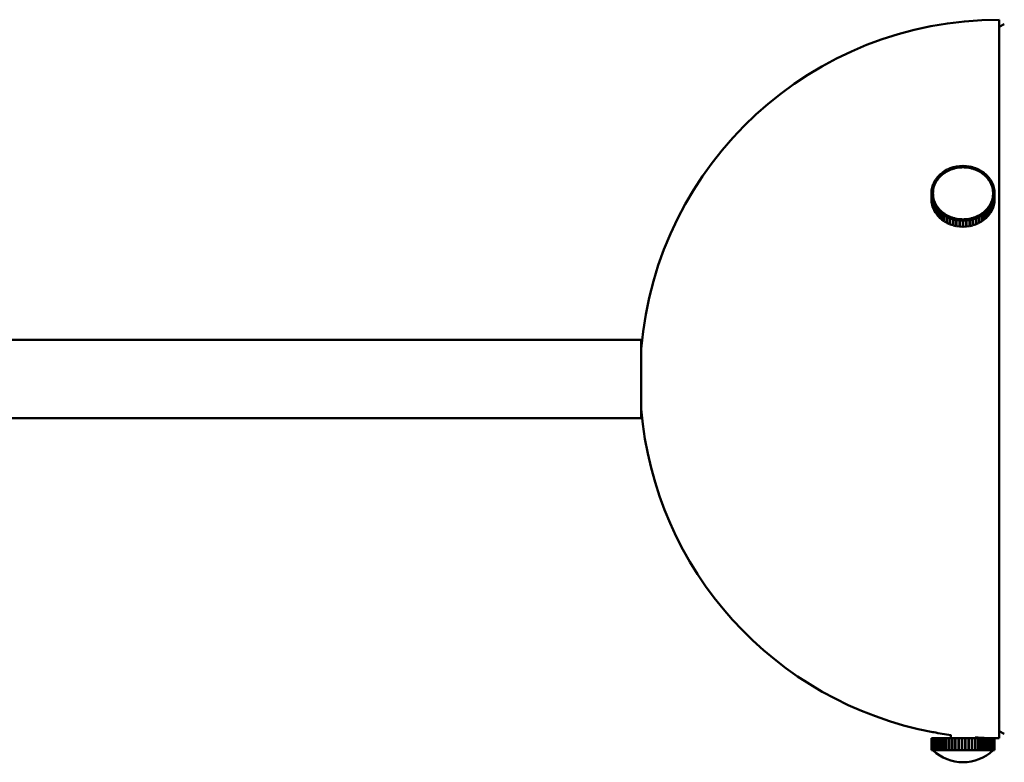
# Model space of a CAD drawing. Header units: millimetres. Extents: x 673 to 4813, y 821 to 3468.
# Tile 4 of 29: x 1165 to 1329, y 1377 to 1500. Entities that reach past the tile are written whole.
import ezdxf

# ---------------------------------------------------------------- set-up
doc = ezdxf.new("R2010")
doc.units = ezdxf.units.MM
doc.header["$LTSCALE"] = 18
doc.layers.add('Widoczne (ISO)', color=7, linetype='Continuous', lineweight=50)

msp = doc.modelspace()

# ---------------------------------------------------------------- linework, layer by layer
at = {"layer": 'Widoczne (ISO)'}
for p, q in [((1327.79, 1380.75), (1327.79, 1500.25)), ((1327.79, 1499.06), (1328.66, 1499.51)), ((1320.19, 1475.71), (1320.68, 1475.82)), ((1320.74, 1475.61), (1320.68, 1475.82)), ((1320.73, 1475.83), (1321.22, 1475.9)), ((1320.77, 1475.62), (1320.73, 1475.83)), ((1320.73, 1475.66), (1320.73, 1475.83)), ((1321.26, 1475.68), (1321.22, 1475.9)), ((1321.27, 1475.9), (1321.77, 1475.93)), ((1321.28, 1475.69), (1321.27, 1475.9)), ((1321.27, 1475.68), (1321.27, 1475.9)), ((1321.78, 1475.71), (1321.77, 1475.93)), ((1321.81, 1475.71), (1321.82, 1475.93)), ((1321.82, 1475.93), (1322.32, 1475.9)), ((1322.31, 1475.69), (1322.32, 1475.9)), ((1322.32, 1475.9), (1322.32, 1475.68)), ((1322.33, 1475.68), (1322.37, 1475.9)), ((1322.37, 1475.9), (1322.86, 1475.83)), ((1322.82, 1475.62), (1322.86, 1475.83)), ((1322.85, 1475.61), (1322.91, 1475.82)), ((1322.86, 1475.83), (1322.86, 1475.66)), ((1322.91, 1475.82), (1323.4, 1475.71)), ((1317.56, 1474.07), (1317.87, 1474.41)), ((1318.06, 1474.27), (1317.87, 1474.41)), ((1317.9, 1474.44), (1318.26, 1474.75)), ((1318.08, 1474.29), (1317.9, 1474.44)), ((1317.9, 1474.38), (1317.9, 1474.44)), ((1317.91, 1474.1), (1318.06, 1474.27)), ((1318.06, 1474.27), (1318.06, 1474.26)), ((1318.08, 1474.29), (1318.26, 1474.44)), ((1318.08, 1474.28), (1318.08, 1474.29)), ((1318.43, 1474.59), (1318.26, 1474.75)), ((1318.26, 1474.44), (1318.43, 1474.59)), ((1318.3, 1474.77), (1318.68, 1475.05)), ((1318.45, 1474.61), (1318.3, 1474.77)), ((1318.3, 1474.71), (1318.3, 1474.77)), ((1318.43, 1474.59), (1318.43, 1474.58)), ((1318.45, 1474.61), (1318.65, 1474.74)), ((1318.45, 1474.6), (1318.45, 1474.61)), ((1318.65, 1474.74), (1318.84, 1474.88)), ((1318.84, 1474.88), (1318.68, 1475.05)), ((1318.72, 1475.07), (1319.14, 1475.31)), ((1318.86, 1474.89), (1318.72, 1475.07)), ((1318.72, 1475), (1318.72, 1475.07)), ((1318.84, 1474.88), (1318.84, 1474.87)), ((1318.86, 1474.89), (1319.07, 1475.01)), ((1318.86, 1474.88), (1318.86, 1474.89)), ((1319.07, 1475.01), (1319.28, 1475.13)), ((1319.28, 1475.13), (1319.14, 1475.31)), ((1319.19, 1475.33), (1319.63, 1475.53)), ((1319.3, 1475.14), (1319.19, 1475.33)), ((1319.19, 1475.25), (1319.19, 1475.33)), ((1319.28, 1475.13), (1319.28, 1475.12)), ((1319.3, 1475.14), (1319.52, 1475.23)), ((1319.3, 1475.13), (1319.3, 1475.14)), ((1319.52, 1475.23), (1319.75, 1475.33)), ((1319.75, 1475.33), (1319.63, 1475.53)), ((1319.68, 1475.54), (1320.15, 1475.7)), ((1319.77, 1475.34), (1319.68, 1475.54)), ((1319.68, 1475.45), (1319.68, 1475.54)), ((1319.75, 1475.33), (1319.75, 1475.33)), ((1319.77, 1475.34), (1320, 1475.42)), ((1319.77, 1475.33), (1319.77, 1475.34)), ((1320, 1475.42), (1320.24, 1475.5)), ((1320.24, 1475.5), (1320.15, 1475.7)), ((1320.26, 1475.5), (1320.19, 1475.71)), ((1320.19, 1475.59), (1320.19, 1475.71)), ((1320.24, 1475.5), (1320.24, 1475.49)), ((1320.26, 1475.5), (1320.5, 1475.56)), ((1320.26, 1475.5), (1320.26, 1475.5)), ((1320.5, 1475.56), (1320.74, 1475.61)), ((1320.74, 1475.61), (1320.74, 1475.61)), ((1320.77, 1475.62), (1321.01, 1475.65)), ((1320.77, 1475.61), (1320.77, 1475.62)), ((1321.01, 1475.65), (1321.26, 1475.68)), ((1321.26, 1475.68), (1321.26, 1475.68)), ((1321.28, 1475.69), (1321.53, 1475.7)), ((1321.28, 1475.68), (1321.28, 1475.69)), ((1321.53, 1475.7), (1321.78, 1475.71)), ((1321.78, 1475.71), (1321.78, 1475.7)), ((1321.81, 1475.71), (1322.06, 1475.7)), ((1321.81, 1475.7), (1321.81, 1475.71)), ((1322.06, 1475.7), (1322.31, 1475.69)), ((1322.31, 1475.69), (1322.31, 1475.68)), ((1322.33, 1475.68), (1322.58, 1475.65)), ((1322.33, 1475.68), (1322.33, 1475.68)), ((1322.58, 1475.65), (1322.82, 1475.62)), ((1322.82, 1475.62), (1322.82, 1475.61)), ((1322.85, 1475.61), (1323.09, 1475.55)), ((1322.85, 1475.61), (1322.85, 1475.61)), ((1323.09, 1475.55), (1323.33, 1475.5)), ((1323.33, 1475.5), (1323.4, 1475.71)), ((1323.33, 1475.5), (1323.33, 1475.49)), ((1323.35, 1475.49), (1323.44, 1475.69)), ((1323.35, 1475.49), (1323.59, 1475.41)), ((1323.35, 1475.49), (1323.35, 1475.49)), ((1323.4, 1475.71), (1323.4, 1475.59)), ((1323.44, 1475.69), (1323.91, 1475.54)), ((1323.59, 1475.41), (1323.82, 1475.34)), ((1323.82, 1475.34), (1323.91, 1475.54)), ((1323.82, 1475.34), (1323.82, 1475.33)), ((1323.84, 1475.33), (1323.96, 1475.52)), ((1323.84, 1475.33), (1324.06, 1475.23)), ((1323.84, 1475.32), (1323.84, 1475.33)), ((1323.91, 1475.54), (1323.91, 1475.44)), ((1323.96, 1475.52), (1324.4, 1475.32)), ((1324.06, 1475.23), (1324.29, 1475.13)), ((1324.29, 1475.13), (1324.4, 1475.32)), ((1324.29, 1475.13), (1324.29, 1475.12)), ((1324.31, 1475.12), (1324.44, 1475.3)), ((1324.31, 1475.12), (1324.52, 1475)), ((1324.31, 1475.11), (1324.31, 1475.12)), ((1324.4, 1475.32), (1324.4, 1475.24)), ((1324.44, 1475.3), (1324.86, 1475.07)), ((1324.52, 1475), (1324.73, 1474.88)), ((1324.73, 1474.88), (1324.86, 1475.07)), ((1324.73, 1474.88), (1324.73, 1474.88)), ((1324.75, 1474.87), (1324.9, 1475.04)), ((1324.75, 1474.87), (1324.94, 1474.74)), ((1324.75, 1474.87), (1324.75, 1474.87)), ((1324.86, 1475.07), (1324.86, 1475)), ((1324.9, 1475.04), (1325.29, 1474.77)), ((1324.94, 1474.74), (1325.13, 1474.6)), ((1325.13, 1474.6), (1325.29, 1474.77)), ((1325.13, 1474.6), (1325.13, 1474.59)), ((1325.15, 1474.58), (1325.33, 1474.74)), ((1325.15, 1474.58), (1325.33, 1474.43)), ((1325.15, 1474.58), (1325.15, 1474.58)), ((1325.29, 1474.77), (1325.29, 1474.71)), ((1325.33, 1474.74), (1325.68, 1474.43)), ((1325.33, 1474.43), (1325.51, 1474.28)), ((1325.51, 1474.28), (1325.68, 1474.43)), ((1325.51, 1474.28), (1325.51, 1474.27)), ((1325.52, 1474.26), (1325.72, 1474.4)), ((1325.52, 1474.26), (1325.68, 1474.09)), ((1325.52, 1474.25), (1325.52, 1474.26)), ((1325.68, 1474.43), (1325.68, 1474.38)), ((1325.72, 1474.4), (1326.03, 1474.06)), ((1316.65, 1472.35), (1316.78, 1472.76)), ((1317.03, 1472.71), (1316.78, 1472.76)), ((1316.8, 1472.81), (1316.98, 1473.21)), ((1317.03, 1472.73), (1316.8, 1472.81)), ((1316.8, 1472.76), (1316.8, 1472.81)), ((1316.9, 1472.29), (1316.96, 1472.5)), ((1316.96, 1472.5), (1317.03, 1472.71)), ((1317.21, 1473.13), (1316.98, 1473.21)), ((1317, 1473.25), (1317.23, 1473.64)), ((1317.22, 1473.15), (1317, 1473.25)), ((1317, 1473.2), (1317, 1473.25)), ((1317.03, 1472.73), (1317.12, 1472.93)), ((1317.03, 1472.71), (1317.03, 1472.73)), ((1317.03, 1472.71), (1317.03, 1472.69)), ((1317.12, 1472.93), (1317.21, 1473.13)), ((1317.21, 1473.13), (1317.21, 1473.12)), ((1317.22, 1473.15), (1317.34, 1473.34)), ((1317.22, 1473.14), (1317.22, 1473.15)), ((1317.45, 1473.54), (1317.23, 1473.64)), ((1317.25, 1473.67), (1317.53, 1474.04)), ((1317.46, 1473.55), (1317.25, 1473.67)), ((1317.25, 1473.62), (1317.25, 1473.67)), ((1317.34, 1473.34), (1317.45, 1473.54)), ((1317.45, 1473.54), (1317.45, 1473.53)), ((1317.46, 1473.55), (1317.6, 1473.74)), ((1317.46, 1473.54), (1317.46, 1473.55)), ((1317.74, 1473.92), (1317.53, 1474.04)), ((1317.75, 1473.93), (1317.56, 1474.07)), ((1317.56, 1474.02), (1317.56, 1474.07)), ((1317.6, 1473.74), (1317.74, 1473.92)), ((1317.74, 1473.92), (1317.74, 1473.91)), ((1317.75, 1473.93), (1317.91, 1474.1)), ((1317.75, 1473.93), (1317.75, 1473.93)), ((1325.68, 1474.09), (1325.84, 1473.93)), ((1325.84, 1473.93), (1326.03, 1474.06)), ((1325.84, 1473.93), (1325.84, 1473.92)), ((1325.85, 1473.91), (1326.06, 1474.03)), ((1325.85, 1473.91), (1325.99, 1473.73)), ((1325.85, 1473.9), (1325.85, 1473.91)), ((1325.99, 1473.73), (1326.12, 1473.55)), ((1326.03, 1474.06), (1326.03, 1474.01)), ((1326.06, 1474.03), (1326.33, 1473.66)), ((1326.12, 1473.55), (1326.33, 1473.66)), ((1326.12, 1473.55), (1326.12, 1473.53)), ((1326.13, 1473.53), (1326.36, 1473.63)), ((1326.13, 1473.53), (1326.25, 1473.33)), ((1326.13, 1473.52), (1326.13, 1473.53)), ((1326.25, 1473.33), (1326.36, 1473.14)), ((1326.33, 1473.66), (1326.33, 1473.61)), ((1326.36, 1473.63), (1326.58, 1473.24)), ((1326.36, 1473.14), (1326.58, 1473.24)), ((1326.36, 1473.14), (1326.36, 1473.13)), ((1326.37, 1473.12), (1326.6, 1473.2)), ((1326.37, 1473.12), (1326.46, 1472.92)), ((1326.37, 1473.11), (1326.37, 1473.12)), ((1326.46, 1472.92), (1326.55, 1472.72)), ((1326.55, 1472.72), (1326.78, 1472.8)), ((1326.55, 1472.72), (1326.55, 1472.7)), ((1326.56, 1472.7), (1326.8, 1472.75)), ((1326.56, 1472.7), (1326.62, 1472.49)), ((1326.56, 1472.68), (1326.56, 1472.7)), ((1326.58, 1473.24), (1326.58, 1473.19)), ((1326.6, 1473.2), (1326.78, 1472.8)), ((1326.78, 1472.8), (1326.78, 1472.75)), ((1326.8, 1472.75), (1326.93, 1472.34)), ((1316.53, 1471.4), (1316.56, 1471.83)), ((1316.78, 1471.39), (1316.53, 1471.4)), ((1316.53, 1471.36), (1316.53, 1471.4)), ((1316.78, 1471.37), (1316.53, 1471.36)), ((1316.53, 1471.36), (1316.53, 1470.36)), ((1316.56, 1470.92), (1316.53, 1471.36)), ((1316.81, 1471.82), (1316.56, 1471.83)), ((1316.81, 1470.94), (1316.56, 1470.92)), ((1316.56, 1469.92), (1316.56, 1470.92)), ((1316.81, 1470.92), (1316.56, 1470.88)), ((1316.56, 1470.88), (1316.56, 1469.88)), ((1316.64, 1470.45), (1316.56, 1470.88)), ((1316.57, 1471.88), (1316.64, 1472.3)), ((1316.81, 1471.84), (1316.57, 1471.88)), ((1316.57, 1471.83), (1316.57, 1471.88)), ((1316.89, 1472.27), (1316.64, 1472.3)), ((1316.9, 1472.29), (1316.65, 1472.35)), ((1316.65, 1472.3), (1316.65, 1472.35)), ((1316.78, 1471.39), (1316.8, 1471.61)), ((1316.78, 1471.37), (1316.78, 1471.39)), ((1316.8, 1471.15), (1316.78, 1471.37)), ((1316.79, 1471.37), (1316.79, 1471.26)), ((1316.8, 1471.61), (1316.81, 1471.82)), ((1316.81, 1470.94), (1316.8, 1471.15)), ((1316.81, 1471.84), (1316.85, 1472.06)), ((1316.81, 1471.79), (1316.81, 1471.84)), ((1316.81, 1471.82), (1316.81, 1471.77)), ((1316.81, 1470.91), (1316.81, 1470.94)), ((1316.85, 1470.7), (1316.81, 1470.92)), ((1316.85, 1472.06), (1316.89, 1472.27)), ((1316.89, 1472.27), (1316.89, 1472.24)), ((1316.9, 1472.26), (1316.9, 1472.29)), ((1326.62, 1472.49), (1326.68, 1472.28)), ((1326.68, 1472.28), (1326.93, 1472.34)), ((1326.68, 1472.28), (1326.68, 1472.25)), ((1326.69, 1472.26), (1326.94, 1472.29)), ((1326.69, 1472.26), (1326.73, 1472.05)), ((1326.69, 1472.23), (1326.69, 1472.26)), ((1326.73, 1472.05), (1326.77, 1471.83)), ((1326.77, 1470.9), (1326.73, 1470.69)), ((1326.77, 1471.83), (1327.01, 1471.87)), ((1326.77, 1471.83), (1326.77, 1471.78)), ((1326.77, 1471.81), (1327.02, 1471.82)), ((1326.77, 1471.81), (1326.78, 1471.59)), ((1326.77, 1471.75), (1326.77, 1471.81)), ((1326.78, 1471.14), (1326.77, 1470.93)), ((1326.77, 1470.93), (1326.77, 1470.9)), ((1326.77, 1470.93), (1327.02, 1470.91)), ((1326.77, 1470.9), (1327.01, 1470.87)), ((1326.78, 1471.59), (1326.8, 1471.38)), ((1326.8, 1471.36), (1326.78, 1471.14)), ((1326.79, 1471.37), (1326.79, 1471.26)), ((1326.8, 1471.38), (1327.04, 1471.39)), ((1326.8, 1471.38), (1326.8, 1471.36)), ((1326.8, 1471.36), (1327.04, 1471.35)), ((1326.93, 1472.34), (1326.93, 1472.29)), ((1327.01, 1470.87), (1326.93, 1470.44)), ((1326.94, 1472.29), (1327.01, 1471.87)), ((1327.01, 1471.87), (1327.01, 1471.82)), ((1327.01, 1469.87), (1327.01, 1470.87)), ((1327.02, 1471.82), (1327.04, 1471.39)), ((1327.04, 1471.35), (1327.02, 1470.91)), ((1327.02, 1470.91), (1327.02, 1469.91)), ((1327.04, 1471.39), (1327.04, 1470.39)), ((1327.04, 1470.35), (1327.04, 1471.35)), ((1316.53, 1470.36), (1316.56, 1469.92)), ((1316.56, 1469.92), (1316.56, 1469.92)), ((1316.56, 1469.88), (1316.64, 1469.45)), ((1316.89, 1470.49), (1316.64, 1470.45)), ((1316.64, 1469.45), (1316.64, 1470.45)), ((1316.65, 1469.46), (1316.64, 1469.45)), ((1316.89, 1470.47), (1316.65, 1470.41)), ((1316.65, 1470.41), (1316.65, 1469.41)), ((1316.78, 1469.99), (1316.65, 1470.41)), ((1316.65, 1469.41), (1316.78, 1468.99)), ((1317.02, 1470.05), (1316.78, 1469.99)), ((1316.78, 1468.99), (1316.78, 1469.99)), ((1317.03, 1470.03), (1316.8, 1469.95)), ((1316.8, 1469.95), (1316.8, 1468.95)), ((1316.97, 1469.55), (1316.8, 1469.95)), ((1316.89, 1470.49), (1316.85, 1470.7)), ((1316.89, 1470.47), (1316.89, 1470.49)), ((1316.96, 1470.26), (1316.89, 1470.47)), ((1317.02, 1470.05), (1316.96, 1470.26)), ((1317.21, 1469.62), (1316.97, 1469.55)), ((1316.97, 1468.55), (1316.97, 1469.55)), ((1317.22, 1469.61), (1317, 1469.51)), ((1317, 1469.51), (1317, 1468.51)), ((1317.22, 1469.12), (1317, 1469.51)), ((1317.02, 1470.03), (1317.02, 1470.05)), ((1317.12, 1469.83), (1317.03, 1470.03)), ((1317.21, 1469.62), (1317.12, 1469.83)), ((1317.21, 1469.6), (1317.21, 1469.62)), ((1317.33, 1469.41), (1317.22, 1469.61)), ((1317.44, 1469.22), (1317.33, 1469.41)), ((1326.24, 1469.4), (1326.13, 1469.21)), ((1326.35, 1469.6), (1326.24, 1469.4)), ((1326.35, 1469.6), (1326.58, 1469.5)), ((1326.58, 1469.5), (1326.35, 1469.11)), ((1326.45, 1469.82), (1326.36, 1469.61)), ((1326.36, 1469.61), (1326.36, 1469.59)), ((1326.36, 1469.61), (1326.6, 1469.54)), ((1326.54, 1470.02), (1326.45, 1469.82)), ((1326.54, 1470.02), (1326.78, 1469.94)), ((1326.62, 1470.25), (1326.55, 1470.04)), ((1326.55, 1470.04), (1326.55, 1470.02)), ((1326.55, 1470.04), (1326.79, 1469.98)), ((1326.58, 1468.5), (1326.58, 1469.5)), ((1326.78, 1469.94), (1326.6, 1469.54)), ((1326.6, 1469.54), (1326.6, 1468.54)), ((1326.68, 1470.46), (1326.62, 1470.25)), ((1326.68, 1470.46), (1326.92, 1470.4)), ((1326.73, 1470.69), (1326.69, 1470.48)), ((1326.69, 1470.48), (1326.69, 1470.46)), ((1326.69, 1470.48), (1326.93, 1470.44)), ((1326.78, 1468.94), (1326.78, 1469.94)), ((1326.92, 1470.4), (1326.79, 1469.98)), ((1326.79, 1469.98), (1326.79, 1468.98)), ((1326.79, 1468.98), (1326.92, 1469.4)), ((1326.92, 1469.4), (1326.92, 1470.4)), ((1326.92, 1469.44), (1326.93, 1469.44)), ((1326.93, 1470.44), (1326.93, 1469.44)), ((1326.93, 1469.44), (1327.01, 1469.87)), ((1327.01, 1469.91), (1327.02, 1469.91)), ((1327.02, 1469.91), (1327.04, 1470.35)), ((1327.04, 1470.39), (1327.04, 1470.39)), ((1316.8, 1469), (1316.78, 1468.99)), ((1316.8, 1468.95), (1316.97, 1468.55)), ((1317, 1468.55), (1316.97, 1468.55)), ((1317, 1468.51), (1317.22, 1468.12)), ((1317.44, 1469.22), (1317.22, 1469.12)), ((1317.22, 1468.12), (1317.22, 1469.12)), ((1317.25, 1468.13), (1317.22, 1468.12)), ((1317.46, 1469.2), (1317.25, 1469.08)), ((1317.25, 1469.08), (1317.25, 1468.08)), ((1317.52, 1468.72), (1317.25, 1469.08)), ((1317.25, 1468.08), (1317.52, 1467.72)), ((1317.44, 1469.19), (1317.44, 1469.22)), ((1317.59, 1469.02), (1317.46, 1469.2)), ((1317.73, 1468.84), (1317.52, 1468.72)), ((1317.52, 1467.72), (1317.52, 1468.72)), ((1317.55, 1467.74), (1317.52, 1467.72)), ((1317.74, 1468.82), (1317.55, 1468.68)), ((1317.55, 1468.68), (1317.55, 1467.68)), ((1317.86, 1468.35), (1317.55, 1468.68)), ((1317.55, 1467.68), (1317.86, 1467.35)), ((1317.73, 1468.84), (1317.59, 1469.02)), ((1317.73, 1468.81), (1317.73, 1468.84)), ((1317.9, 1468.65), (1317.74, 1468.82)), ((1318.06, 1468.48), (1317.86, 1468.35)), ((1317.86, 1467.35), (1317.86, 1468.35)), ((1318.06, 1468.48), (1317.9, 1468.65)), ((1318.07, 1468.47), (1317.9, 1468.32)), ((1317.9, 1468.32), (1317.9, 1467.32)), ((1318.25, 1468.01), (1317.9, 1468.32)), ((1318.06, 1468.45), (1318.06, 1468.48)), ((1318.25, 1468.32), (1318.07, 1468.47)), ((1318.43, 1468.16), (1318.25, 1468.32)), ((1318.43, 1468.16), (1318.25, 1468.01)), ((1318.25, 1467.01), (1318.25, 1468.01)), ((1318.44, 1468.15), (1318.29, 1467.98)), ((1318.29, 1467.98), (1318.29, 1466.98)), ((1318.67, 1467.71), (1318.29, 1467.98)), ((1318.43, 1468.13), (1318.43, 1468.16)), ((1318.64, 1468.01), (1318.44, 1468.15)), ((1318.83, 1467.88), (1318.64, 1468.01)), ((1318.83, 1467.88), (1318.67, 1467.71)), ((1318.67, 1466.71), (1318.67, 1467.71)), ((1318.85, 1467.86), (1318.71, 1467.68)), ((1318.71, 1467.68), (1318.71, 1466.68)), ((1319.13, 1467.45), (1318.71, 1467.68)), ((1318.83, 1467.84), (1318.83, 1467.88)), ((1319.06, 1467.74), (1318.85, 1467.86)), ((1319.27, 1467.63), (1319.06, 1467.74)), ((1319.27, 1467.63), (1319.13, 1467.45)), ((1319.29, 1467.62), (1319.18, 1467.42)), ((1319.27, 1467.58), (1319.27, 1467.63)), ((1319.51, 1467.52), (1319.29, 1467.62)), ((1324.28, 1467.61), (1324.05, 1467.51)), ((1324.28, 1467.61), (1324.39, 1467.42)), ((1324.51, 1467.74), (1324.3, 1467.62)), ((1324.3, 1467.62), (1324.3, 1467.58)), ((1324.3, 1467.62), (1324.43, 1467.44)), ((1324.85, 1467.68), (1324.43, 1467.44)), ((1324.72, 1467.86), (1324.51, 1467.74)), ((1324.72, 1467.86), (1324.85, 1467.68)), ((1324.93, 1468.01), (1324.74, 1467.87)), ((1324.74, 1467.87), (1324.74, 1467.83)), ((1324.74, 1467.87), (1324.89, 1467.7)), ((1324.85, 1466.68), (1324.85, 1467.68)), ((1325.28, 1467.97), (1324.89, 1467.7)), ((1324.89, 1467.7), (1324.89, 1466.7)), ((1325.13, 1468.14), (1324.93, 1468.01)), ((1325.13, 1468.14), (1325.28, 1467.97)), ((1325.32, 1468.31), (1325.14, 1468.15)), ((1325.14, 1468.15), (1325.14, 1468.12)), ((1325.14, 1468.15), (1325.32, 1468)), ((1325.28, 1466.97), (1325.28, 1467.97)), ((1325.5, 1468.46), (1325.32, 1468.31)), ((1325.67, 1468.31), (1325.32, 1468)), ((1325.32, 1468), (1325.32, 1467)), ((1325.5, 1468.46), (1325.67, 1468.31)), ((1325.67, 1468.64), (1325.51, 1468.48)), ((1325.51, 1468.48), (1325.51, 1468.45)), ((1325.51, 1468.48), (1325.71, 1468.34)), ((1325.83, 1468.81), (1325.67, 1468.64)), ((1325.67, 1467.31), (1325.67, 1468.31)), ((1326.02, 1468.68), (1325.71, 1468.34)), ((1325.71, 1468.34), (1325.71, 1467.34)), ((1325.71, 1467.34), (1326.02, 1467.68)), ((1325.83, 1468.81), (1326.02, 1468.68)), ((1325.98, 1469.01), (1325.84, 1468.83)), ((1325.84, 1468.83), (1325.84, 1468.8)), ((1325.84, 1468.83), (1326.05, 1468.71)), ((1326.12, 1469.19), (1325.98, 1469.01)), ((1326.02, 1467.68), (1326.02, 1468.68)), ((1326.02, 1467.73), (1326.05, 1467.71)), ((1326.32, 1469.07), (1326.05, 1468.71)), ((1326.05, 1468.71), (1326.05, 1467.71)), ((1326.05, 1467.71), (1326.32, 1468.07)), ((1326.12, 1469.19), (1326.32, 1469.07)), ((1326.13, 1469.21), (1326.13, 1469.19)), ((1326.13, 1469.21), (1326.35, 1469.11)), ((1326.32, 1468.07), (1326.32, 1469.07)), ((1326.32, 1468.12), (1326.35, 1468.11)), ((1326.35, 1469.11), (1326.35, 1468.11)), ((1326.35, 1468.11), (1326.58, 1468.5)), ((1326.58, 1468.54), (1326.6, 1468.54)), ((1326.6, 1468.54), (1326.78, 1468.94)), ((1326.78, 1468.99), (1326.79, 1468.98)), ((1317.9, 1467.37), (1317.86, 1467.35)), ((1317.9, 1467.32), (1318.25, 1467.01)), ((1318.29, 1467.04), (1318.25, 1467.01)), ((1318.29, 1466.98), (1318.67, 1466.71)), ((1318.71, 1466.75), (1318.67, 1466.71)), ((1318.71, 1466.68), (1319.13, 1466.45)), ((1319.13, 1466.45), (1319.13, 1467.45)), ((1319.18, 1466.5), (1319.13, 1466.45)), ((1319.18, 1467.42), (1319.18, 1466.42)), ((1319.62, 1467.23), (1319.18, 1467.42)), ((1319.18, 1466.42), (1319.62, 1466.23)), ((1319.74, 1467.42), (1319.51, 1467.52)), ((1319.74, 1467.42), (1319.62, 1467.23)), ((1319.62, 1466.23), (1319.62, 1467.23)), ((1319.67, 1466.3), (1319.62, 1466.23)), ((1319.76, 1467.41), (1319.67, 1467.21)), ((1319.67, 1467.21), (1319.67, 1466.21)), ((1320.13, 1467.05), (1319.67, 1467.21)), ((1319.67, 1466.21), (1320.13, 1466.05)), ((1319.74, 1467.36), (1319.74, 1467.42)), ((1319.99, 1467.33), (1319.76, 1467.41)), ((1320.22, 1467.25), (1319.99, 1467.33)), ((1320.22, 1467.25), (1320.13, 1467.05)), ((1320.13, 1466.05), (1320.13, 1467.05)), ((1320.18, 1466.16), (1320.13, 1466.05)), ((1320.25, 1467.25), (1320.18, 1467.04)), ((1320.18, 1467.04), (1320.18, 1466.04)), ((1320.67, 1466.93), (1320.18, 1467.04)), ((1320.18, 1466.04), (1320.67, 1465.93)), ((1320.22, 1467.17), (1320.22, 1467.25)), ((1320.49, 1467.19), (1320.25, 1467.25)), ((1320.73, 1467.14), (1320.49, 1467.19)), ((1320.73, 1467.14), (1320.67, 1466.93)), ((1320.67, 1465.93), (1320.67, 1466.93)), ((1320.71, 1466.08), (1320.67, 1465.93)), ((1320.75, 1467.13), (1320.71, 1466.92)), ((1320.71, 1466.92), (1320.71, 1465.92)), ((1321.21, 1466.85), (1320.71, 1466.92)), ((1320.73, 1467), (1320.73, 1467.14)), ((1321, 1467.1), (1320.75, 1467.13)), ((1321.25, 1467.06), (1321, 1467.1)), ((1321.25, 1467.06), (1321.21, 1466.85)), ((1321.21, 1465.85), (1321.21, 1466.85)), ((1321.25, 1466.06), (1321.21, 1465.85)), ((1321.25, 1466.06), (1321.25, 1467.06)), ((1321.27, 1467.06), (1321.26, 1466.84)), ((1321.26, 1466.84), (1321.26, 1465.84)), ((1321.76, 1466.82), (1321.26, 1466.84)), ((1321.52, 1467.05), (1321.27, 1467.06)), ((1321.77, 1467.04), (1321.52, 1467.05)), ((1321.77, 1467.04), (1321.76, 1466.82)), ((1321.76, 1465.82), (1321.76, 1466.82)), ((1321.77, 1466.04), (1321.76, 1465.82)), ((1321.77, 1466.04), (1321.77, 1467.04)), ((1322.04, 1467.05), (1321.79, 1467.04)), ((1321.79, 1467.04), (1321.79, 1466.04)), ((1321.79, 1467.04), (1321.81, 1466.82)), ((1321.79, 1466.04), (1321.81, 1465.82)), ((1322.31, 1466.84), (1321.81, 1466.82)), ((1321.81, 1466.82), (1321.81, 1465.82)), ((1322.29, 1467.06), (1322.04, 1467.05)), ((1322.29, 1467.06), (1322.31, 1466.84)), ((1322.31, 1465.84), (1322.31, 1466.84)), ((1322.57, 1467.1), (1322.32, 1467.06)), ((1322.32, 1467.06), (1322.32, 1466.06)), ((1322.32, 1467.06), (1322.36, 1466.85)), ((1322.32, 1466.06), (1322.36, 1465.85)), ((1322.85, 1466.92), (1322.36, 1466.85)), ((1322.36, 1466.85), (1322.36, 1465.85)), ((1322.81, 1467.13), (1322.57, 1467.1)), ((1322.81, 1467.13), (1322.85, 1466.92)), ((1323.08, 1467.19), (1322.84, 1467.13)), ((1322.84, 1467.13), (1322.84, 1467)), ((1322.84, 1467.13), (1322.9, 1466.92)), ((1322.85, 1465.92), (1322.85, 1466.92)), ((1322.85, 1466.08), (1322.9, 1465.92)), ((1323.38, 1467.04), (1322.9, 1466.92)), ((1322.9, 1466.92), (1322.9, 1465.92)), ((1322.9, 1465.92), (1323.38, 1466.04)), ((1323.32, 1467.25), (1323.08, 1467.19)), ((1323.32, 1467.25), (1323.38, 1467.04)), ((1323.58, 1467.33), (1323.34, 1467.25)), ((1323.34, 1467.25), (1323.34, 1467.17)), ((1323.34, 1467.25), (1323.43, 1467.05)), ((1323.38, 1466.04), (1323.38, 1467.04)), ((1323.38, 1466.16), (1323.43, 1466.05)), ((1323.9, 1467.2), (1323.43, 1467.05)), ((1323.43, 1467.05), (1323.43, 1466.05)), ((1323.43, 1466.05), (1323.9, 1466.2)), ((1323.81, 1467.41), (1323.58, 1467.33)), ((1323.81, 1467.41), (1323.9, 1467.2)), ((1324.05, 1467.51), (1323.83, 1467.41)), ((1323.83, 1467.41), (1323.83, 1467.36)), ((1323.83, 1467.41), (1323.94, 1467.22)), ((1323.9, 1466.2), (1323.9, 1467.2)), ((1323.9, 1466.3), (1323.94, 1466.22)), ((1324.39, 1467.42), (1323.94, 1467.22)), ((1323.94, 1467.22), (1323.94, 1466.22)), ((1323.94, 1466.22), (1324.39, 1466.42)), ((1324.39, 1466.42), (1324.39, 1467.42)), ((1324.39, 1466.5), (1324.43, 1466.44)), ((1324.43, 1467.44), (1324.43, 1466.44)), ((1324.43, 1466.44), (1324.85, 1466.68)), ((1324.85, 1466.74), (1324.89, 1466.7)), ((1324.89, 1466.7), (1325.28, 1466.97)), ((1325.28, 1467.03), (1325.32, 1467)), ((1325.32, 1467), (1325.67, 1467.31)), ((1325.67, 1467.36), (1325.71, 1467.34)), ((1320.71, 1465.92), (1321.21, 1465.85)), ((1321.26, 1465.84), (1321.76, 1465.82)), ((1321.81, 1465.82), (1322.31, 1465.84)), ((1322.36, 1465.85), (1322.85, 1465.92)), ((1268.25, 1447), (1091.07, 1447)), ((1268.25, 1434), (1268.25, 1447)), ((1268.25, 1434), (1091.07, 1434)), ((1316.79, 1381.77), (1316.79, 1381.75)), ((1316.79, 1381.75), (1317, 1381.75)), ((1319.79, 1380.75), (1319.79, 1381.29)), ((1323.79, 1380.75), (1323.79, 1380.88)), ((1327.79, 1381.94), (1328.66, 1381.49)), ((1316.53, 1380.75), (1316.53, 1378.75)), ((1316.55, 1380.75), (1316.53, 1380.75)), ((1316.55, 1380.75), (1316.55, 1378.75)), ((1316.61, 1380.75), (1316.55, 1380.75)), ((1316.55, 1380.75), (1316.55, 1380.75)), ((1316.55, 1378.75), (1316.55, 1380.75)), ((1316.62, 1380.75), (1316.61, 1380.75)), ((1316.61, 1378.75), (1316.61, 1380.75)), ((1316.62, 1380.75), (1316.62, 1378.75)), ((1316.74, 1380.75), (1316.62, 1380.75)), ((1316.75, 1380.75), (1316.74, 1380.75)), ((1316.74, 1378.75), (1316.74, 1380.75)), ((1316.75, 1380.75), (1316.75, 1378.75)), ((1316.91, 1380.75), (1316.75, 1380.75)), ((1316.93, 1380.75), (1316.91, 1380.75)), ((1316.91, 1378.75), (1316.91, 1380.75)), ((1316.93, 1380.75), (1316.93, 1378.75)), ((1317.15, 1380.75), (1316.93, 1380.75)), ((1317.17, 1380.75), (1317.15, 1380.75)), ((1317.15, 1378.75), (1317.15, 1380.75)), ((1317.17, 1380.75), (1317.17, 1378.75)), ((1317.43, 1380.75), (1317.17, 1380.75)), ((1317.46, 1380.75), (1317.43, 1380.75)), ((1317.43, 1378.75), (1317.43, 1380.75)), ((1317.46, 1380.75), (1317.46, 1378.75)), ((1317.76, 1380.75), (1317.46, 1380.75)), ((1317.79, 1380.75), (1317.76, 1380.75)), ((1317.76, 1378.75), (1317.76, 1380.75)), ((1317.79, 1380.75), (1317.79, 1378.75)), ((1318.14, 1380.75), (1317.79, 1380.75)), ((1318.17, 1380.75), (1318.14, 1380.75)), ((1318.14, 1378.75), (1318.14, 1380.75)), ((1318.17, 1380.75), (1318.17, 1378.75)), ((1318.55, 1380.75), (1318.17, 1380.75)), ((1318.59, 1380.75), (1318.55, 1380.75)), ((1318.55, 1378.75), (1318.55, 1380.75)), ((1318.59, 1380.75), (1318.59, 1378.75)), ((1319, 1380.75), (1318.59, 1380.75)), ((1319.04, 1380.75), (1319, 1380.75)), ((1319, 1378.75), (1319, 1380.75)), ((1319.04, 1380.75), (1319.04, 1378.75)), ((1319.48, 1380.75), (1319.04, 1380.75)), ((1319.53, 1380.75), (1319.48, 1380.75)), ((1319.48, 1378.75), (1319.48, 1380.75)), ((1319.53, 1380.75), (1319.53, 1378.75)), ((1319.99, 1380.75), (1319.53, 1380.75)), ((1320.03, 1380.75), (1319.99, 1380.75)), ((1319.99, 1378.75), (1319.99, 1380.75)), ((1320.03, 1380.75), (1320.03, 1378.75)), ((1320.51, 1380.75), (1320.03, 1380.75)), ((1320.56, 1380.75), (1320.51, 1380.75)), ((1320.51, 1378.75), (1320.51, 1380.75)), ((1320.56, 1380.75), (1320.56, 1378.75)), ((1321.05, 1380.75), (1320.56, 1380.75)), ((1321.1, 1380.75), (1321.05, 1380.75)), ((1321.05, 1378.75), (1321.05, 1380.75)), ((1321.1, 1380.75), (1321.1, 1378.75)), ((1321.6, 1380.75), (1321.1, 1380.75)), ((1321.1, 1378.75), (1321.1, 1380.75)), ((1321.1, 1380.75), (1321.1, 1380.75)), ((1321.62, 1380.75), (1321.6, 1380.75)), ((1321.6, 1378.75), (1321.6, 1380.75)), ((1321.62, 1378.75), (1321.62, 1380.75)), ((1321.65, 1380.75), (1321.62, 1380.75)), ((1321.65, 1380.75), (1321.65, 1378.75)), ((1321.65, 1380.75), (1321.65, 1378.75)), ((1321.65, 1380.75), (1321.65, 1380.75)), ((1322.15, 1380.75), (1321.65, 1380.75)), ((1322.15, 1378.75), (1322.15, 1380.75)), ((1322.17, 1380.75), (1322.15, 1380.75)), ((1322.17, 1380.75), (1322.17, 1378.75)), ((1322.17, 1380.75), (1322.2, 1380.75)), ((1322.2, 1380.75), (1322.2, 1378.75)), ((1322.7, 1380.75), (1322.2, 1380.75)), ((1322.7, 1380.75), (1322.75, 1380.75)), ((1322.7, 1378.75), (1322.7, 1380.75)), ((1322.75, 1380.75), (1322.75, 1378.75)), ((1323.23, 1380.75), (1322.75, 1380.75)), ((1323.23, 1380.75), (1323.28, 1380.75)), ((1323.23, 1378.75), (1323.23, 1380.75)), ((1323.28, 1380.75), (1323.28, 1378.75)), ((1323.75, 1380.75), (1323.28, 1380.75)), ((1323.75, 1380.75), (1323.8, 1380.75)), ((1323.75, 1378.75), (1323.75, 1380.75)), ((1323.8, 1380.75), (1323.8, 1378.75)), ((1324.25, 1380.75), (1323.8, 1380.75)), ((1324.25, 1380.75), (1324.3, 1380.75)), ((1324.25, 1378.75), (1324.25, 1380.75)), ((1324.3, 1380.75), (1324.3, 1378.75)), ((1324.72, 1380.75), (1324.3, 1380.75)), ((1324.72, 1380.75), (1324.77, 1380.75)), ((1324.72, 1378.75), (1324.72, 1380.75)), ((1324.77, 1380.75), (1324.77, 1378.75)), ((1325.16, 1380.75), (1324.77, 1380.75)), ((1325.16, 1378.75), (1325.16, 1380.75)), ((1325.16, 1380.75), (1325.2, 1380.75)), ((1325.2, 1380.75), (1325.2, 1378.75)), ((1325.57, 1380.75), (1325.2, 1380.75)), ((1325.57, 1380.75), (1325.6, 1380.75)), ((1325.57, 1378.75), (1325.57, 1380.75)), ((1325.6, 1380.75), (1325.6, 1378.75)), ((1325.93, 1380.75), (1325.6, 1380.75)), ((1325.93, 1380.75), (1325.96, 1380.75)), ((1325.93, 1378.75), (1325.93, 1380.75)), ((1325.96, 1380.75), (1325.96, 1378.75)), ((1326.24, 1380.75), (1325.96, 1380.75)), ((1326.24, 1380.75), (1326.27, 1380.75)), ((1326.24, 1378.75), (1326.24, 1380.75)), ((1326.27, 1380.75), (1326.27, 1378.75)), ((1326.51, 1380.75), (1326.27, 1380.75)), ((1326.51, 1380.75), (1326.53, 1380.75)), ((1326.51, 1378.75), (1326.51, 1380.75)), ((1326.53, 1380.75), (1326.53, 1378.75)), ((1326.73, 1380.75), (1326.53, 1380.75)), ((1326.73, 1380.75), (1326.74, 1380.75)), ((1326.73, 1378.75), (1326.73, 1380.75)), ((1326.74, 1380.75), (1326.74, 1378.75)), ((1326.89, 1380.75), (1326.74, 1380.75)), ((1326.89, 1380.75), (1326.9, 1380.75)), ((1326.89, 1378.75), (1326.89, 1380.75)), ((1326.9, 1380.75), (1326.9, 1378.75)), ((1326.99, 1380.75), (1326.9, 1380.75)), ((1326.99, 1380.75), (1327, 1380.75)), ((1326.99, 1378.75), (1326.99, 1380.75)), ((1327, 1380.75), (1327, 1378.75)), ((1327.04, 1380.75), (1327, 1380.75)), ((1327.04, 1380.75), (1327.04, 1378.75)), ((1327.04, 1380.75), (1327.04, 1380.75)), ((1327.04, 1378.75), (1327.04, 1380.75)), ((1316.53, 1378.75), (1316.55, 1378.75)), ((1316.55, 1378.75), (1316.61, 1378.75)), ((1316.55, 1378.75), (1316.55, 1378.75)), ((1316.62, 1378.75), (1316.61, 1378.75)), ((1316.62, 1378.75), (1316.74, 1378.75)), ((1316.75, 1378.75), (1316.74, 1378.75)), ((1316.75, 1378.75), (1316.91, 1378.75)), ((1316.93, 1378.75), (1316.91, 1378.75)), ((1316.93, 1378.75), (1317.15, 1378.75)), ((1317.17, 1378.75), (1317.15, 1378.75)), ((1317.17, 1378.75), (1317.43, 1378.75)), ((1317.46, 1378.75), (1317.43, 1378.75)), ((1317.46, 1378.75), (1317.76, 1378.75)), ((1317.79, 1378.75), (1317.76, 1378.75)), ((1317.79, 1378.75), (1318.14, 1378.75)), ((1318.17, 1378.75), (1318.14, 1378.75)), ((1318.17, 1378.75), (1318.55, 1378.75)), ((1318.59, 1378.75), (1318.55, 1378.75)), ((1318.59, 1378.75), (1319, 1378.75)), ((1319.04, 1378.75), (1319, 1378.75)), ((1319.04, 1378.75), (1319.48, 1378.75)), ((1319.53, 1378.75), (1319.48, 1378.75)), ((1319.53, 1378.75), (1319.99, 1378.75)), ((1320.03, 1378.75), (1319.99, 1378.75)), ((1320.03, 1378.75), (1320.51, 1378.75)), ((1320.56, 1378.75), (1320.51, 1378.75)), ((1320.56, 1378.75), (1321.05, 1378.75)), ((1321.1, 1378.75), (1321.05, 1378.75)), ((1321.1, 1378.75), (1321.6, 1378.75)), ((1321.1, 1378.75), (1321.1, 1378.75)), ((1321.62, 1378.75), (1321.6, 1378.75)), ((1321.65, 1378.75), (1321.62, 1378.75)), ((1321.65, 1378.75), (1321.65, 1378.75)), ((1321.65, 1378.75), (1322.15, 1378.75)), ((1322.17, 1378.75), (1322.15, 1378.75)), ((1322.17, 1378.75), (1322.2, 1378.75)), ((1322.2, 1378.75), (1322.7, 1378.75)), ((1322.7, 1378.75), (1322.75, 1378.75)), ((1322.75, 1378.75), (1323.23, 1378.75)), ((1323.23, 1378.75), (1323.28, 1378.75)), ((1323.28, 1378.75), (1323.75, 1378.75)), ((1323.75, 1378.75), (1323.8, 1378.75)), ((1323.8, 1378.75), (1324.25, 1378.75)), ((1324.25, 1378.75), (1324.3, 1378.75)), ((1324.3, 1378.75), (1324.72, 1378.75)), ((1324.72, 1378.75), (1324.77, 1378.75)), ((1324.77, 1378.75), (1325.16, 1378.75)), ((1325.16, 1378.75), (1325.2, 1378.75)), ((1325.2, 1378.75), (1325.57, 1378.75)), ((1325.57, 1378.75), (1325.6, 1378.75)), ((1325.6, 1378.75), (1325.93, 1378.75)), ((1325.93, 1378.75), (1325.96, 1378.75)), ((1325.96, 1378.75), (1326.24, 1378.75)), ((1326.24, 1378.75), (1326.27, 1378.75)), ((1326.27, 1378.75), (1326.51, 1378.75)), ((1326.51, 1378.75), (1326.53, 1378.75)), ((1326.53, 1378.75), (1326.73, 1378.75)), ((1326.73, 1378.75), (1326.74, 1378.75)), ((1326.74, 1378.75), (1326.89, 1378.75)), ((1326.89, 1378.75), (1326.9, 1378.75)), ((1326.9, 1378.75), (1326.99, 1378.75)), ((1326.99, 1378.75), (1327, 1378.75)), ((1327, 1378.75), (1327.04, 1378.75)), ((1327.04, 1378.75), (1327.04, 1378.75))]:
    msp.add_line(p, q, dxfattribs=at)
for centre, radius, start, end in [((1327.79, 1440.5), 59.75, 90, 175.1998), ((1327.79, 1440.5), 59.75, 184.8002, 259.3913), ((1327.79, 1440.5), 59.75, 259.5027, 262.3055), ((1327.79, 1440.5), 59.75, 266.1614, 270), ((1321.79, 1384), 7.25, 226.3972, 313.6028)]:
    msp.add_arc(centre, radius, start, end, dxfattribs=at)
for centre, major_axis, start_param, end_param in [((1321.79, 1471.37), (5, 0), 2.354994, 2.459714), ((1321.79, 1471.37), (5, 0), 2.250274, 2.354994), ((1321.79, 1471.37), (5, 0), 2.145554, 2.250274), ((1321.79, 1471.37), (5, 0), 2.040835, 2.145554), ((1321.79, 1471.37), (5, 0), 1.936115, 2.040835), ((1321.79, 1471.37), (5, 0), 1.831395, 1.936115), ((1321.79, 1471.37), (5, 0), 1.726675, 1.831395), ((1321.79, 1471.37), (5, 0), 1.621956, 1.726675), ((1321.79, 1471.37), (5, 0), 1.517236, 1.621956), ((1321.79, 1471.37), (5, 0), 1.412516, 1.517236), ((1321.79, 1471.37), (5, 0), 1.307796, 1.412516), ((1321.79, 1471.37), (5, 0), 1.203077, 1.307796), ((1321.79, 1471.37), (5, 0), 1.098357, 1.203077), ((1321.79, 1471.37), (5, 0), 0.993637, 1.098357), ((1321.79, 1471.37), (5, 0), 0.888917, 0.993637), ((1321.79, 1471.37), (5, 0), 0.784198, 0.888917), ((1321.79, 1471.37), (5, 0), 0.679478, 0.784198), ((1321.79, 1471.37), (-5, 0), 6.020185, 6.124905), ((1321.79, 1471.37), (-5, 0), 5.915466, 6.020185), ((1321.79, 1471.37), (-5, 0), 5.810746, 5.915466), ((1321.79, 1471.37), (5, 0), 2.564433, 2.669153), ((1321.79, 1471.37), (5, 0), 2.459714, 2.564433), ((1321.79, 1471.37), (5, 0), 0.574758, 0.679478), ((1321.79, 1471.37), (5, 0), 0.470038, 0.574758), ((1321.79, 1471.37), (5, 0), 0.365318, 0.470038), ((1321.79, 1471.37), (5, 0), 0.260599, 0.365318), ((1321.79, 1471.37), (-5, 0), 6.229625, 6.334345), ((1321.79, 1471.37), (-5, 0), 6.124905, 6.229625), ((1321.79, 1471.37), (-5, 0), 0.051159, 0.155879), ((1321.79, 1471.37), (5, 0), 0.155879, 0.260599), ((1321.79, 1471.37), (5, 0), 0.051159, 0.155879), ((1321.79, 1471.37), (5, 0), 6.124905, 6.229625), ((1321.79, 1471.37), (5, 0), 6.229625, 6.334345), ((1321.79, 1471.37), (-5, 0), 0.155879, 0.260599), ((1321.79, 1471.37), (-5, 0), 0.260599, 0.365318), ((1321.79, 1471.37), (-5, 0), 0.365318, 0.470038), ((1321.79, 1471.37), (-5, 0), 0.470038, 0.574758), ((1321.79, 1471.37), (-5, 0), 2.564433, 2.669153), ((1321.79, 1471.37), (5, 0), 5.810746, 5.915466), ((1321.79, 1471.37), (5, 0), 5.915466, 6.020185), ((1321.79, 1471.37), (5, 0), 6.020185, 6.124905), ((1321.79, 1471.37), (-5, 0), 0.574758, 0.679478), ((1321.79, 1471.37), (-5, 0), 0.679478, 0.784198), ((1321.79, 1471.37), (-5, 0), 0.784198, 0.888917), ((1321.79, 1471.37), (-5, 0), 0.888917, 0.993637), ((1321.79, 1471.37), (-5, 0), 0.993637, 1.098357), ((1321.79, 1471.37), (-5, 0), 2.040835, 2.145554), ((1321.79, 1471.37), (-5, 0), 2.145554, 2.250274), ((1321.79, 1471.37), (-5, 0), 2.250274, 2.354994), ((1321.79, 1471.37), (-5, 0), 2.354994, 2.459714), ((1321.79, 1471.37), (-5, 0), 2.459714, 2.564433), ((1321.79, 1471.37), (-5, 0), 1.098357, 1.203077), ((1321.79, 1471.37), (-5, 0), 1.203077, 1.307796), ((1321.79, 1471.37), (-5, 0), 1.307796, 1.412516), ((1321.79, 1471.37), (-5, 0), 1.412516, 1.517236), ((1321.79, 1470.37), (-5, 0), 1.462339, 1.464456), ((1321.79, 1471.37), (-5, 0), 1.517236, 1.621956), ((1321.79, 1470.37), (-5, 0), 1.56719, 1.571999), ((1321.79, 1471.37), (-5, 0), 1.621956, 1.726675), ((1321.79, 1470.37), (-5, 0), 1.674611, 1.67685), ((1321.79, 1471.37), (-5, 0), 1.726675, 1.831395), ((1321.79, 1471.37), (-5, 0), 1.831395, 1.936115), ((1321.79, 1471.37), (-5, 0), 1.936115, 2.040835)]:
    msp.add_ellipse(centre, major_axis=major_axis, ratio=0.866025, start_param=start_param, end_param=end_param, dxfattribs=at)

doc.saveas('drawing.dxf')
